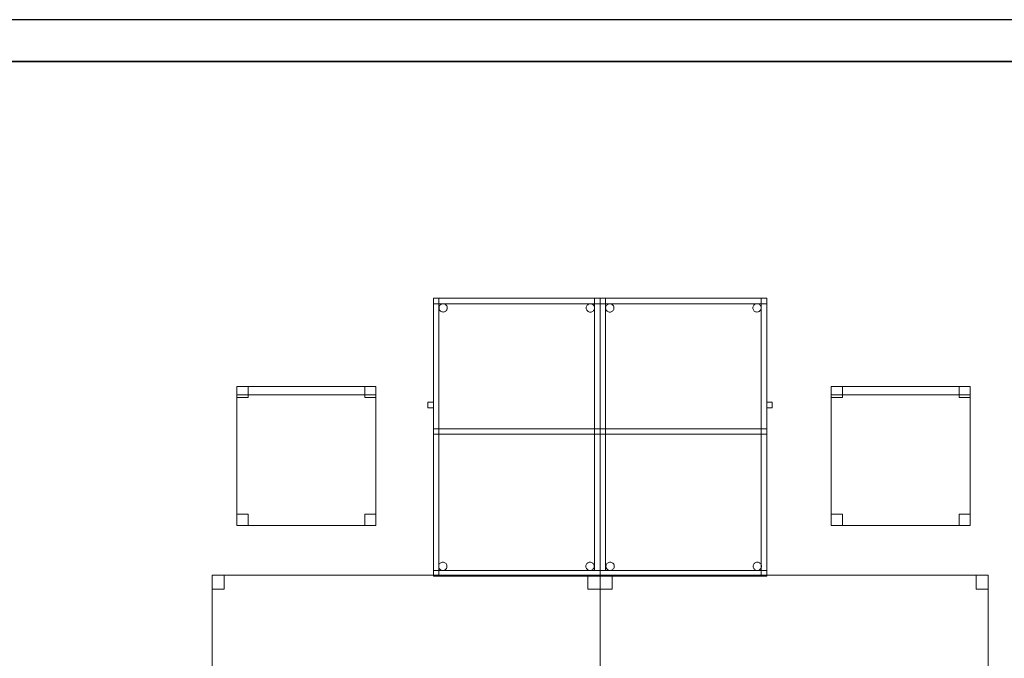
# Model space of a CAD drawing. Header units: metres. Extents: x 391.1 to 427.5, y 12.7 to 28.4.
# Tile 138 of 139: x 421.7 to 425.2, y 25.9 to 28.2. Entities that reach past the tile are written whole.
import ezdxf

# ---------------------------------------------------------------- set-up
doc = ezdxf.new("R2010")
doc.units = ezdxf.units.M
doc.layers.add('01_SUELOS', color=7, linetype='Continuous', lineweight=25, true_color=0x007f00)
for name, color, linetype, lineweight in [('02_MOBILIARIO', 7, 'Continuous', 18), ('A-DETL-____-MBND', 7, 'Continuous', 18), ('A-WALL-____-MCUT', 7, 'Continuous', 25), ('A-WALL-____-OTLN', 7, 'Continuous', 25)]:
    doc.layers.add(name, color=color, linetype=linetype, lineweight=lineweight)

# ---------------------------------------------------------------- blocks, each defined once
blk = doc.blocks.new('Family - Taula 100X60_P1-154625-04_TEL_P1')
at = {"layer": 'A-DETL-____-MBND', "color": 253, "true_color": 0xaaaaaa}
for p, q in [((0, 0.02), (0, 1)), ((0, 1), (0.02, 1)), ((0, 1), (0.02, 1)), ((0, 1), (0, 0.02)), ((0, 0.98), (0, 1)), ((0, 1), (0, 0.98)), ((0, 1), (0.6, 1)), ((0.6, 1), (0, 1)), ((0.6, 1), (0, 1)), ((0, 1), (0.6, 1)), ((0, 1), (0, 0)), ((0, 0), (0, 1)), ((0.6, 1), (0, 1)), ((0, 1), (0.6, 1)), ((0, 1), (0, 0)), ((0, 0), (0, 1)), ((0, 0), (0, 1)), ((0, 1), (0.58, 1)), ((0, 1), (0, 0)), ((0.58, 1), (0, 1)), ((0.02, 1), (0.02, 0.02)), ((0.02, 0.02), (0.02, 1)), ((0.58, 0.51), (0.58, 1)), ((0.58, 1), (0.6, 1)), ((0.58, 1), (0.6, 1)), ((0.58, 1), (0.58, 0.51)), ((0.58, 1), (0.58, 0)), ((0.58, 0), (0.58, 1)), ((0.6, 1), (0.6, 0.98)), ((0.6, 1), (0.6, 0.98)), ((0.6, 0), (0.6, 1)), ((0.6, 1), (0.6, 0)), ((0.6, 0), (0.6, 1)), ((0.6, 1), (0.6, 0)), ((0.6, 1), (0.6, 0.51)), ((0.6, 0.51), (0.6, 1)), ((0.6, 0.98), (0, 0.98)), ((0, 0.98), (0.6, 0.98)), ((0.02, 0.9647), (0.0203, 0.9673)), ((0.0203, 0.9673), (0.02, 0.9647)), ((0.0203, 0.9621), (0.02, 0.9647)), ((0.02, 0.9647), (0.0203, 0.9621)), ((0.0203, 0.9673), (0.0209, 0.9698)), ((0.0209, 0.9698), (0.0203, 0.9673)), ((0.0209, 0.9596), (0.0203, 0.9621)), ((0.0203, 0.9621), (0.0209, 0.9596)), ((0.0209, 0.9698), (0.022, 0.9722)), ((0.022, 0.9722), (0.0209, 0.9698)), ((0.022, 0.9572), (0.0209, 0.9596)), ((0.0209, 0.9596), (0.022, 0.9572)), ((0.022, 0.9722), (0.0235, 0.9743)), ((0.0235, 0.9743), (0.022, 0.9722)), ((0.0235, 0.9551), (0.022, 0.9572)), ((0.022, 0.9572), (0.0235, 0.9551)), ((0.0235, 0.9743), (0.0254, 0.9762)), ((0.0254, 0.9762), (0.0235, 0.9743)), ((0.0254, 0.9762), (0.0275, 0.9776)), ((0.0275, 0.9776), (0.0254, 0.9762)), ((0.0275, 0.9776), (0.0299, 0.9787)), ((0.0299, 0.9787), (0.0275, 0.9776)), ((0.0299, 0.9787), (0.0324, 0.9794)), ((0.0324, 0.9794), (0.0299, 0.9787)), ((0.0324, 0.9794), (0.035, 0.9796)), ((0.035, 0.9796), (0.0324, 0.9794)), ((0.035, 0.9796), (0.0376, 0.9794)), ((0.0376, 0.9794), (0.035, 0.9796)), ((0.0376, 0.9794), (0.0401, 0.9787)), ((0.0401, 0.9787), (0.0376, 0.9794)), ((0.0401, 0.9787), (0.0424, 0.9776)), ((0.0424, 0.9776), (0.0401, 0.9787)), ((0.0424, 0.9776), (0.0446, 0.9762)), ((0.0446, 0.9762), (0.0424, 0.9776)), ((0.0446, 0.9762), (0.0464, 0.9743)), ((0.0464, 0.9743), (0.0446, 0.9762)), ((0.0464, 0.9743), (0.0479, 0.9722)), ((0.0479, 0.9722), (0.0464, 0.9743)), ((0.0479, 0.9572), (0.0464, 0.9551)), ((0.0464, 0.9551), (0.0479, 0.9572)), ((0.0479, 0.9722), (0.049, 0.9698)), ((0.049, 0.9698), (0.0479, 0.9722)), ((0.049, 0.9596), (0.0479, 0.9572)), ((0.0479, 0.9572), (0.049, 0.9596)), ((0.049, 0.9698), (0.0497, 0.9673)), ((0.0497, 0.9673), (0.049, 0.9698)), ((0.0497, 0.9621), (0.049, 0.9596)), ((0.049, 0.9596), (0.0497, 0.9621)), ((0.0497, 0.9673), (0.0499, 0.9647)), ((0.0499, 0.9647), (0.0497, 0.9673)), ((0.0499, 0.9647), (0.0497, 0.9621)), ((0.0497, 0.9621), (0.0499, 0.9647)), ((0.5501, 0.965), (0.5503, 0.9676)), ((0.5503, 0.9676), (0.5501, 0.965)), ((0.5503, 0.9625), (0.5501, 0.965)), ((0.5501, 0.965), (0.5503, 0.9625)), ((0.5503, 0.9676), (0.551, 0.9702)), ((0.551, 0.9702), (0.5503, 0.9676)), ((0.551, 0.9599), (0.5503, 0.9625)), ((0.5503, 0.9625), (0.551, 0.9599)), ((0.551, 0.9702), (0.5521, 0.9725)), ((0.5521, 0.9725), (0.551, 0.9702)), ((0.5521, 0.9576), (0.551, 0.9599)), ((0.551, 0.9599), (0.5521, 0.9576)), ((0.5521, 0.9725), (0.5536, 0.9746)), ((0.5536, 0.9746), (0.5521, 0.9725)), ((0.5536, 0.9554), (0.5521, 0.9576)), ((0.5521, 0.9576), (0.5536, 0.9554)), ((0.5536, 0.9746), (0.5554, 0.9765)), ((0.5554, 0.9765), (0.5536, 0.9746)), ((0.5554, 0.9765), (0.5575, 0.978)), ((0.5575, 0.978), (0.5554, 0.9765)), ((0.5575, 0.978), (0.5599, 0.9791)), ((0.5599, 0.9791), (0.5575, 0.978)), ((0.5599, 0.9791), (0.5624, 0.9798)), ((0.5624, 0.9798), (0.5599, 0.9791)), ((0.5624, 0.9798), (0.565, 0.98)), ((0.565, 0.98), (0.5624, 0.9798)), ((0.565, 0.98), (0.5676, 0.9798)), ((0.5676, 0.9798), (0.565, 0.98)), ((0.5676, 0.9798), (0.5701, 0.9791)), ((0.5701, 0.9791), (0.5676, 0.9798)), ((0.5701, 0.9791), (0.5725, 0.978)), ((0.5725, 0.978), (0.5701, 0.9791)), ((0.5725, 0.978), (0.5746, 0.9765)), ((0.5746, 0.9765), (0.5725, 0.978)), ((0.5746, 0.9765), (0.5764, 0.9746)), ((0.5764, 0.9746), (0.5746, 0.9765)), ((0.5764, 0.9746), (0.5779, 0.9725)), ((0.5779, 0.9725), (0.5764, 0.9746)), ((0.5779, 0.9576), (0.5764, 0.9554)), ((0.5764, 0.9554), (0.5779, 0.9576)), ((0.5779, 0.9725), (0.579, 0.9702)), ((0.579, 0.9702), (0.5779, 0.9725)), ((0.579, 0.9599), (0.5779, 0.9576)), ((0.5779, 0.9576), (0.579, 0.9599)), ((0.579, 0.9702), (0.5797, 0.9676)), ((0.5797, 0.9676), (0.579, 0.9702)), ((0.5797, 0.9625), (0.579, 0.9599)), ((0.579, 0.9599), (0.5797, 0.9625)), ((0.5797, 0.9676), (0.5799, 0.965)), ((0.5799, 0.965), (0.5797, 0.9676)), ((0.5799, 0.965), (0.5797, 0.9625)), ((0.5797, 0.9625), (0.5799, 0.965)), ((0.0254, 0.9533), (0.0235, 0.9551)), ((0.0235, 0.9551), (0.0254, 0.9533)), ((0.0275, 0.9518), (0.0254, 0.9533)), ((0.0254, 0.9533), (0.0275, 0.9518)), ((0.0299, 0.9507), (0.0275, 0.9518)), ((0.0275, 0.9518), (0.0299, 0.9507)), ((0.0324, 0.95), (0.0299, 0.9507)), ((0.0299, 0.9507), (0.0324, 0.95)), ((0.035, 0.9498), (0.0324, 0.95)), ((0.0324, 0.95), (0.035, 0.9498)), ((0.0376, 0.95), (0.035, 0.9498)), ((0.035, 0.9498), (0.0376, 0.95)), ((0.0401, 0.9507), (0.0376, 0.95)), ((0.0376, 0.95), (0.0401, 0.9507)), ((0.0424, 0.9518), (0.0401, 0.9507)), ((0.0401, 0.9507), (0.0424, 0.9518)), ((0.0446, 0.9533), (0.0424, 0.9518)), ((0.0424, 0.9518), (0.0446, 0.9533)), ((0.0464, 0.9551), (0.0446, 0.9533)), ((0.0446, 0.9533), (0.0464, 0.9551)), ((0.5554, 0.9536), (0.5536, 0.9554)), ((0.5536, 0.9554), (0.5554, 0.9536)), ((0.5575, 0.9521), (0.5554, 0.9536)), ((0.5554, 0.9536), (0.5575, 0.9521)), ((0.5599, 0.951), (0.5575, 0.9521)), ((0.5575, 0.9521), (0.5599, 0.951)), ((0.5624, 0.9503), (0.5599, 0.951)), ((0.5599, 0.951), (0.5624, 0.9503)), ((0.565, 0.9501), (0.5624, 0.9503)), ((0.5624, 0.9503), (0.565, 0.9501)), ((0.5676, 0.9503), (0.565, 0.9501)), ((0.565, 0.9501), (0.5676, 0.9503)), ((0.5701, 0.951), (0.5676, 0.9503)), ((0.5676, 0.9503), (0.5701, 0.951)), ((0.5725, 0.9521), (0.5701, 0.951)), ((0.5701, 0.951), (0.5725, 0.9521)), ((0.5746, 0.9536), (0.5725, 0.9521)), ((0.5725, 0.9521), (0.5746, 0.9536)), ((0.5764, 0.9554), (0.5746, 0.9536)), ((0.5746, 0.9536), (0.5764, 0.9554)), ((0.6, 0.6056), (0.6, 0.6256)), ((0.6, 0.6256), (0.62, 0.6256)), ((0.6, 0.6256), (0.6, 0.6056)), ((0.62, 0.6256), (0.6, 0.6256)), ((0.62, 0.6056), (0.6, 0.6056)), ((0.6, 0.6056), (0.62, 0.6056)), ((0.62, 0.6256), (0.62, 0.6056)), ((0.62, 0.6056), (0.62, 0.6256)), ((0, 0.51), (0, 0.53)), ((0, 0.53), (0, 0.51)), ((0, 0.53), (0.6, 0.53)), ((0.6, 0.53), (0, 0.53)), ((0, 0.51), (0, 0.53)), ((0, 0.53), (0, 0.51)), ((0, 0.53), (0.58, 0.53)), ((0.58, 0.53), (0, 0.53)), ((0.6, 0.51), (0, 0.51)), ((0, 0.51), (0.6, 0.51)), ((0.58, 0.51), (0, 0.51)), ((0, 0.51), (0.58, 0.51)), ((0.58, 0.53), (0.58, 0.51)), ((0.58, 0.53), (0.58, 0.51)), ((0.6, 0.51), (0.58, 0.51)), ((0.58, 0.51), (0.6, 0.51)), ((0.6, 0.53), (0.6, 0.51)), ((0.6, 0.53), (0.6, 0.51)), ((0.0212, 0.035), (0.0215, 0.0376)), ((0.0215, 0.0376), (0.0212, 0.035)), ((0.0215, 0.0376), (0.0221, 0.0401)), ((0.0221, 0.0401), (0.0215, 0.0376)), ((0.0221, 0.0401), (0.0232, 0.0425)), ((0.0232, 0.0425), (0.0221, 0.0401)), ((0.0232, 0.0425), (0.0247, 0.0446)), ((0.0247, 0.0446), (0.0232, 0.0425)), ((0.0247, 0.0446), (0.0266, 0.0464)), ((0.0266, 0.0464), (0.0247, 0.0446)), ((0.0266, 0.0464), (0.0287, 0.0479)), ((0.0287, 0.0479), (0.0266, 0.0464)), ((0.0287, 0.0479), (0.0311, 0.049)), ((0.0311, 0.049), (0.0287, 0.0479)), ((0.0311, 0.049), (0.0336, 0.0497)), ((0.0336, 0.0497), (0.0311, 0.049)), ((0.0336, 0.0497), (0.0362, 0.0499)), ((0.0362, 0.0499), (0.0336, 0.0497)), ((0.0362, 0.0499), (0.0388, 0.0497)), ((0.0388, 0.0497), (0.0362, 0.0499)), ((0.0388, 0.0497), (0.0413, 0.049)), ((0.0413, 0.049), (0.0388, 0.0497)), ((0.0413, 0.049), (0.0436, 0.0479)), ((0.0436, 0.0479), (0.0413, 0.049)), ((0.0436, 0.0479), (0.0458, 0.0464)), ((0.0458, 0.0464), (0.0436, 0.0479)), ((0.0458, 0.0464), (0.0476, 0.0446)), ((0.0476, 0.0446), (0.0458, 0.0464)), ((0.0476, 0.0446), (0.0491, 0.0425)), ((0.0491, 0.0425), (0.0476, 0.0446)), ((0.0491, 0.0425), (0.0502, 0.0401)), ((0.0502, 0.0401), (0.0491, 0.0425)), ((0.0502, 0.0401), (0.0509, 0.0376)), ((0.0509, 0.0376), (0.0502, 0.0401)), ((0.0509, 0.0376), (0.0511, 0.035)), ((0.0511, 0.035), (0.0509, 0.0376)), ((0.5512, 0.035), (0.5515, 0.0376)), ((0.5515, 0.0376), (0.5512, 0.035)), ((0.5515, 0.0376), (0.5521, 0.0401)), ((0.5521, 0.0401), (0.5515, 0.0376)), ((0.5521, 0.0401), (0.5532, 0.0425)), ((0.5532, 0.0425), (0.5521, 0.0401)), ((0.5532, 0.0425), (0.5547, 0.0446)), ((0.5547, 0.0446), (0.5532, 0.0425)), ((0.5547, 0.0446), (0.5566, 0.0464)), ((0.5566, 0.0464), (0.5547, 0.0446)), ((0.5566, 0.0464), (0.5587, 0.0479)), ((0.5587, 0.0479), (0.5566, 0.0464)), ((0.5587, 0.0479), (0.5611, 0.049)), ((0.5611, 0.049), (0.5587, 0.0479)), ((0.5611, 0.049), (0.5636, 0.0497)), ((0.5636, 0.0497), (0.5611, 0.049)), ((0.5636, 0.0497), (0.5662, 0.0499)), ((0.5662, 0.0499), (0.5636, 0.0497)), ((0.5662, 0.0499), (0.5688, 0.0497)), ((0.5688, 0.0497), (0.5662, 0.0499)), ((0.5688, 0.0497), (0.5713, 0.049)), ((0.5713, 0.049), (0.5688, 0.0497)), ((0.5713, 0.049), (0.5736, 0.0479)), ((0.5736, 0.0479), (0.5713, 0.049)), ((0.5736, 0.0479), (0.5758, 0.0464)), ((0.5758, 0.0464), (0.5736, 0.0479)), ((0.5758, 0.0464), (0.5776, 0.0446)), ((0.5776, 0.0446), (0.5758, 0.0464)), ((0.5776, 0.0446), (0.5791, 0.0425)), ((0.5791, 0.0425), (0.5776, 0.0446)), ((0.5791, 0.0425), (0.5802, 0.0401)), ((0.5802, 0.0401), (0.5791, 0.0425)), ((0.5802, 0.0401), (0.5809, 0.0376)), ((0.5809, 0.0376), (0.5802, 0.0401)), ((0.5809, 0.0376), (0.5811, 0.035)), ((0.5811, 0.035), (0.5809, 0.0376)), ((0.02, 0.02), (0, 0.02)), ((0, 0.02), (0.02, 0.02)), ((0, 0), (0, 0.02)), ((0, 0.02), (0, 0)), ((0, 0.02), (0.6, 0.02)), ((0.6, 0.02), (0, 0.02)), ((0, 0), (0.6, 0)), ((0.6, 0), (0, 0)), ((0, 0), (0.6, 0)), ((0.6, 0), (0, 0)), ((0.6, 0), (0, 0)), ((0, 0), (0.6, 0)), ((0.58, 0), (0, 0)), ((0, 0), (0.58, 0)), ((0.0215, 0.0324), (0.0212, 0.035)), ((0.0212, 0.035), (0.0215, 0.0324)), ((0.0221, 0.0299), (0.0215, 0.0324)), ((0.0215, 0.0324), (0.0221, 0.0299)), ((0.0232, 0.0275), (0.0221, 0.0299)), ((0.0221, 0.0299), (0.0232, 0.0275)), ((0.0247, 0.0254), (0.0232, 0.0275)), ((0.0232, 0.0275), (0.0247, 0.0254)), ((0.0266, 0.0236), (0.0247, 0.0254)), ((0.0247, 0.0254), (0.0266, 0.0236)), ((0.0287, 0.0221), (0.0266, 0.0236)), ((0.0266, 0.0236), (0.0287, 0.0221)), ((0.0311, 0.021), (0.0287, 0.0221)), ((0.0287, 0.0221), (0.0311, 0.021)), ((0.0336, 0.0203), (0.0311, 0.021)), ((0.0311, 0.021), (0.0336, 0.0203)), ((0.0362, 0.0201), (0.0336, 0.0203)), ((0.0336, 0.0203), (0.0362, 0.0201)), ((0.0388, 0.0203), (0.0362, 0.0201)), ((0.0362, 0.0201), (0.0388, 0.0203)), ((0.0413, 0.021), (0.0388, 0.0203)), ((0.0388, 0.0203), (0.0413, 0.021)), ((0.0436, 0.0221), (0.0413, 0.021)), ((0.0413, 0.021), (0.0436, 0.0221)), ((0.0458, 0.0236), (0.0436, 0.0221)), ((0.0436, 0.0221), (0.0458, 0.0236)), ((0.0476, 0.0254), (0.0458, 0.0236)), ((0.0458, 0.0236), (0.0476, 0.0254)), ((0.0491, 0.0275), (0.0476, 0.0254)), ((0.0476, 0.0254), (0.0491, 0.0275)), ((0.0502, 0.0299), (0.0491, 0.0275)), ((0.0491, 0.0275), (0.0502, 0.0299)), ((0.0509, 0.0324), (0.0502, 0.0299)), ((0.0502, 0.0299), (0.0509, 0.0324)), ((0.0511, 0.035), (0.0509, 0.0324)), ((0.0509, 0.0324), (0.0511, 0.035)), ((0.5515, 0.0324), (0.5512, 0.035)), ((0.5512, 0.035), (0.5515, 0.0324)), ((0.5521, 0.0299), (0.5515, 0.0324)), ((0.5515, 0.0324), (0.5521, 0.0299)), ((0.5532, 0.0275), (0.5521, 0.0299)), ((0.5521, 0.0299), (0.5532, 0.0275)), ((0.5547, 0.0254), (0.5532, 0.0275)), ((0.5532, 0.0275), (0.5547, 0.0254)), ((0.5566, 0.0236), (0.5547, 0.0254)), ((0.5547, 0.0254), (0.5566, 0.0236)), ((0.5587, 0.0221), (0.5566, 0.0236)), ((0.5566, 0.0236), (0.5587, 0.0221)), ((0.5611, 0.021), (0.5587, 0.0221)), ((0.5587, 0.0221), (0.5611, 0.021)), ((0.5636, 0.0203), (0.5611, 0.021)), ((0.5611, 0.021), (0.5636, 0.0203)), ((0.5662, 0.0201), (0.5636, 0.0203)), ((0.5636, 0.0203), (0.5662, 0.0201)), ((0.5688, 0.0203), (0.5662, 0.0201)), ((0.5662, 0.0201), (0.5688, 0.0203)), ((0.5713, 0.021), (0.5688, 0.0203)), ((0.5688, 0.0203), (0.5713, 0.021)), ((0.5736, 0.0221), (0.5713, 0.021)), ((0.5713, 0.021), (0.5736, 0.0221)), ((0.5758, 0.0236), (0.5736, 0.0221)), ((0.5736, 0.0221), (0.5758, 0.0236)), ((0.5776, 0.0254), (0.5758, 0.0236)), ((0.5758, 0.0236), (0.5776, 0.0254)), ((0.5791, 0.0275), (0.5776, 0.0254)), ((0.5776, 0.0254), (0.5791, 0.0275)), ((0.5802, 0.0299), (0.5791, 0.0275)), ((0.5791, 0.0275), (0.5802, 0.0299)), ((0.5809, 0.0324), (0.5802, 0.0299)), ((0.5802, 0.0299), (0.5809, 0.0324)), ((0.5811, 0.035), (0.5809, 0.0324)), ((0.5809, 0.0324), (0.5811, 0.035)), ((0.6, 0.02), (0.6, 0)), ((0.6, 0.02), (0.6, 0))]:
    blk.add_line(p, q, dxfattribs=at)
blk = doc.blocks.new('Family - Envans P1-154895-04_TEL_P1')
at = {"layer": 'A-WALL-____-MCUT', "color": 253, "true_color": 0xaaaaaa}
for p, q in [((25.5857, 0.15), (0.0311, 0.15)), ((0, 0), (25.556, 0))]:
    blk.add_line(p, q, dxfattribs=at)
at = {"layer": 'A-WALL-____-OTLN', "color": 253, "true_color": 0xaaaaaa}
for p, q in [((25.5857, 0.15), (0.0311, 0.15)), ((0, 0), (25.556, 0))]:
    blk.add_line(p, q, dxfattribs=at)
at = {"layer": 'A-WALL-____-OTLN', "color": 253, "lineweight": 18, "true_color": 0xaaaaaa}
blk.add_line((0, 0), (25.556, 0), dxfattribs=at)
blk = doc.blocks.new('Family - Cadira d_Oficina_P1-154966-04_TEL_P1')
at = {"layer": 'A-DETL-____-MBND', "color": 253, "true_color": 0xaaaaaa}
for p, q in [((0, 0.47), (0, 0.5)), ((0, 0.5), (0.5, 0.5)), ((0.5, 0.5), (0, 0.5)), ((0, 0.5), (0, 0.47)), ((0, 0.46), (0, 0.5)), ((0, 0.5), (0.04, 0.5)), ((0.04, 0.5), (0, 0.5)), ((0, 0.5), (0, 0.46)), ((0, 0), (0, 0.5)), ((0, 0.5), (0.5, 0.5)), ((0.5, 0.5), (0, 0.5)), ((0, 0.5), (0, 0)), ((0.04, 0.5), (0.04, 0.46)), ((0.04, 0.46), (0.04, 0.5)), ((0.46, 0.46), (0.46, 0.5)), ((0.46, 0.5), (0.5, 0.5)), ((0.5, 0.5), (0.46, 0.5)), ((0.46, 0.5), (0.46, 0.46)), ((0.5, 0.5), (0.5, 0.47)), ((0.5, 0.47), (0.5, 0.5)), ((0.5, 0.5), (0.5, 0.46)), ((0.5, 0.46), (0.5, 0.5)), ((0.5, 0.5), (0.5, 0)), ((0.5, 0), (0.5, 0.5)), ((0.5, 0.47), (0, 0.47)), ((0, 0.47), (0.5, 0.47)), ((0.04, 0.46), (0, 0.46)), ((0, 0.46), (0.04, 0.46)), ((0.5, 0.46), (0.46, 0.46)), ((0.46, 0.46), (0.5, 0.46)), ((0, 0), (0, 0.04)), ((0, 0.04), (0.04, 0.04)), ((0.04, 0.04), (0, 0.04)), ((0, 0.04), (0, 0)), ((0.04, 0.04), (0.04, 0)), ((0.04, 0), (0.04, 0.04)), ((0.46, 0), (0.46, 0.04)), ((0.46, 0.04), (0.5, 0.04)), ((0.5, 0.04), (0.46, 0.04)), ((0.46, 0.04), (0.46, 0)), ((0.5, 0.04), (0.5, 0)), ((0.5, 0), (0.5, 0.04)), ((0.04, 0), (0, 0)), ((0, 0), (0.04, 0)), ((0.5, 0), (0, 0)), ((0, 0), (0.5, 0)), ((0.5, 0), (0.46, 0)), ((0.46, 0), (0.5, 0))]:
    blk.add_line(p, q, dxfattribs=at)
blk = doc.blocks.new('Family - Taula 140X80_P1-155039-04_TEL_P1')
at = {"layer": 'A-DETL-____-MBND', "color": 253, "true_color": 0xaaaaaa}
for p, q in [((0, 0.7501), (0, 0.8001)), ((0, 0.8001), (0.0437, 0.8001)), ((0, 0.8001), (0, 0.7501)), ((0.0437, 0.8001), (0, 0.8001)), ((0, 0), (0, 0.8001)), ((0, 0.8001), (1.3973, 0.8001)), ((0, 0.8001), (0, 0)), ((1.3973, 0.8001), (0, 0.8001)), ((0.0437, 0.8001), (0.0437, 0.7501)), ((0.0437, 0.7501), (0.0437, 0.8001)), ((1.3536, 0.7501), (1.3536, 0.8001)), ((1.3536, 0.8001), (1.3973, 0.8001)), ((1.3536, 0.8001), (1.3536, 0.7501)), ((1.3973, 0.8001), (1.3536, 0.8001)), ((1.3973, 0.8001), (1.3973, 0)), ((1.3973, 0), (1.3973, 0.8001)), ((1.3973, 0.8001), (1.3973, 0.7501)), ((1.3973, 0.7501), (1.3973, 0.8001)), ((0.0437, 0.7501), (0, 0.7501)), ((0, 0.7501), (0.0437, 0.7501)), ((1.3973, 0.7501), (1.3536, 0.7501)), ((1.3536, 0.7501), (1.3973, 0.7501)), ((0, 0), (0, 0.05)), ((0, 0.05), (0.0437, 0.05)), ((0, 0.05), (0, 0)), ((0.0437, 0.05), (0, 0.05)), ((0.0437, 0.05), (0.0437, 0)), ((0.0437, 0), (0.0437, 0.05)), ((1.3536, 0), (1.3536, 0.05)), ((1.3536, 0.05), (1.3973, 0.05)), ((1.3536, 0.05), (1.3536, 0)), ((1.3973, 0.05), (1.3536, 0.05)), ((1.3973, 0.05), (1.3973, 0)), ((1.3973, 0), (1.3973, 0.05)), ((1.3973, 0), (0, 0)), ((0, 0), (1.3973, 0)), ((0.0437, 0), (0, 0)), ((0, 0), (0.0437, 0)), ((1.3536, 0), (1.3973, 0)), ((1.3973, 0), (1.3536, 0))]:
    blk.add_line(p, q, dxfattribs=at)
blk = doc.blocks.new('Family - LONDR55-XX_ZZ-ARQ-CAA-M3D-Londres55-155045-04_TEL_P1')
at = {"layer": '01_SUELOS', "color": 9, "true_color": 0xaad4aa}
for p, q in [((28.5181, 14.9576), (23.2098, 14.9576)), ((23.2098, 14.9576), (28.5181, 14.9576))]:
    blk.add_line(p, q, dxfattribs=at)
blk = doc.blocks.new('Family - Taula 100X60_P1-155078-04_TEL_P1')
at = {"layer": 'A-DETL-____-MBND', "color": 253, "true_color": 0xaaaaaa}
for p, q in [((0.02, 1), (0.02, 0)), ((0.02, 0), (0.02, 1)), ((0.62, 1), (0.02, 1)), ((0.02, 1), (0.62, 1)), ((0.02, 1), (0.02, 0)), ((0.02, 0), (0.02, 1)), ((0.62, 1), (0.02, 1)), ((0.02, 1), (0.62, 1)), ((0.02, 0.51), (0.02, 1)), ((0.02, 1), (0.04, 1)), ((0.02, 1), (0.04, 1)), ((0.02, 1), (0.02, 0.51)), ((0.02, 1), (0.62, 1)), ((0.02, 0.98), (0.02, 1)), ((0.02, 0.98), (0.02, 1)), ((0.62, 1), (0.02, 1)), ((0.04, 1), (0.04, 0.51)), ((0.04, 0.51), (0.04, 1)), ((0.04, 0), (0.04, 1)), ((0.04, 1), (0.62, 1)), ((0.62, 1), (0.04, 1)), ((0.04, 1), (0.04, 0)), ((0.6, 0.02), (0.6, 1)), ((0.6, 1), (0.62, 1)), ((0.6, 1), (0.62, 1)), ((0.6, 1), (0.6, 0.02)), ((0.62, 0), (0.62, 1)), ((0.62, 1), (0.62, 0)), ((0.62, 0), (0.62, 1)), ((0.62, 1), (0.62, 0)), ((0.62, 1), (0.62, 0.02)), ((0.62, 0.02), (0.62, 1)), ((0.62, 1), (0.62, 0.98)), ((0.62, 0.98), (0.62, 1)), ((0.62, 1), (0.62, 0)), ((0.62, 0), (0.62, 1)), ((0.62, 0.98), (0.02, 0.98)), ((0.02, 0.98), (0.62, 0.98)), ((0.0401, 0.965), (0.0403, 0.9676)), ((0.0403, 0.9676), (0.0401, 0.965)), ((0.0403, 0.9625), (0.0401, 0.965)), ((0.0401, 0.965), (0.0403, 0.9625)), ((0.0403, 0.9676), (0.041, 0.9702)), ((0.041, 0.9702), (0.0403, 0.9676)), ((0.041, 0.9599), (0.0403, 0.9625)), ((0.0403, 0.9625), (0.041, 0.9599)), ((0.041, 0.9702), (0.0421, 0.9725)), ((0.0421, 0.9725), (0.041, 0.9702)), ((0.0421, 0.9576), (0.041, 0.9599)), ((0.041, 0.9599), (0.0421, 0.9576)), ((0.0421, 0.9725), (0.0436, 0.9746)), ((0.0436, 0.9746), (0.0421, 0.9725)), ((0.0436, 0.9554), (0.0421, 0.9576)), ((0.0421, 0.9576), (0.0436, 0.9554)), ((0.0436, 0.9746), (0.0454, 0.9765)), ((0.0454, 0.9765), (0.0436, 0.9746)), ((0.0454, 0.9765), (0.0475, 0.978)), ((0.0475, 0.978), (0.0454, 0.9765)), ((0.0475, 0.978), (0.0499, 0.9791)), ((0.0499, 0.9791), (0.0475, 0.978)), ((0.0499, 0.9791), (0.0524, 0.9798)), ((0.0524, 0.9798), (0.0499, 0.9791)), ((0.0524, 0.9798), (0.055, 0.98)), ((0.055, 0.98), (0.0524, 0.9798)), ((0.055, 0.98), (0.0576, 0.9798)), ((0.0576, 0.9798), (0.055, 0.98)), ((0.0576, 0.9798), (0.0601, 0.9791)), ((0.0601, 0.9791), (0.0576, 0.9798)), ((0.0601, 0.9791), (0.0625, 0.978)), ((0.0625, 0.978), (0.0601, 0.9791)), ((0.0625, 0.978), (0.0646, 0.9765)), ((0.0646, 0.9765), (0.0625, 0.978)), ((0.0646, 0.9765), (0.0664, 0.9746)), ((0.0664, 0.9746), (0.0646, 0.9765)), ((0.0664, 0.9746), (0.0679, 0.9725)), ((0.0679, 0.9725), (0.0664, 0.9746)), ((0.0679, 0.9576), (0.0664, 0.9554)), ((0.0664, 0.9554), (0.0679, 0.9576)), ((0.0679, 0.9725), (0.069, 0.9702)), ((0.069, 0.9702), (0.0679, 0.9725)), ((0.069, 0.9599), (0.0679, 0.9576)), ((0.0679, 0.9576), (0.069, 0.9599)), ((0.069, 0.9702), (0.0697, 0.9676)), ((0.0697, 0.9676), (0.069, 0.9702)), ((0.0697, 0.9625), (0.069, 0.9599)), ((0.069, 0.9599), (0.0697, 0.9625)), ((0.0697, 0.9676), (0.0699, 0.965)), ((0.0699, 0.965), (0.0697, 0.9676)), ((0.0699, 0.965), (0.0697, 0.9625)), ((0.0697, 0.9625), (0.0699, 0.965)), ((0.5701, 0.9647), (0.5703, 0.9673)), ((0.5703, 0.9673), (0.5701, 0.9647)), ((0.5703, 0.9621), (0.5701, 0.9647)), ((0.5701, 0.9647), (0.5703, 0.9621)), ((0.5703, 0.9673), (0.571, 0.9698)), ((0.571, 0.9698), (0.5703, 0.9673)), ((0.571, 0.9596), (0.5703, 0.9621)), ((0.5703, 0.9621), (0.571, 0.9596)), ((0.571, 0.9698), (0.5721, 0.9722)), ((0.5721, 0.9722), (0.571, 0.9698)), ((0.5721, 0.9572), (0.571, 0.9596)), ((0.571, 0.9596), (0.5721, 0.9572)), ((0.5721, 0.9722), (0.5736, 0.9743)), ((0.5736, 0.9743), (0.5721, 0.9722)), ((0.5736, 0.9551), (0.5721, 0.9572)), ((0.5721, 0.9572), (0.5736, 0.9551)), ((0.5736, 0.9743), (0.5754, 0.9762)), ((0.5754, 0.9762), (0.5736, 0.9743)), ((0.5754, 0.9762), (0.5776, 0.9776)), ((0.5776, 0.9776), (0.5754, 0.9762)), ((0.5776, 0.9776), (0.5799, 0.9787)), ((0.5799, 0.9787), (0.5776, 0.9776)), ((0.5799, 0.9787), (0.5824, 0.9794)), ((0.5824, 0.9794), (0.5799, 0.9787)), ((0.5824, 0.9794), (0.585, 0.9796)), ((0.585, 0.9796), (0.5824, 0.9794)), ((0.585, 0.9796), (0.5876, 0.9794)), ((0.5876, 0.9794), (0.585, 0.9796)), ((0.5876, 0.9794), (0.5901, 0.9787)), ((0.5901, 0.9787), (0.5876, 0.9794)), ((0.5901, 0.9787), (0.5925, 0.9776)), ((0.5925, 0.9776), (0.5901, 0.9787)), ((0.5925, 0.9776), (0.5946, 0.9762)), ((0.5946, 0.9762), (0.5925, 0.9776)), ((0.5946, 0.9762), (0.5965, 0.9743)), ((0.5965, 0.9743), (0.5946, 0.9762)), ((0.5965, 0.9743), (0.598, 0.9722)), ((0.598, 0.9722), (0.5965, 0.9743)), ((0.598, 0.9572), (0.5965, 0.9551)), ((0.5965, 0.9551), (0.598, 0.9572)), ((0.598, 0.9722), (0.5991, 0.9698)), ((0.5991, 0.9698), (0.598, 0.9722)), ((0.5991, 0.9596), (0.598, 0.9572)), ((0.598, 0.9572), (0.5991, 0.9596)), ((0.5991, 0.9698), (0.5997, 0.9673)), ((0.5997, 0.9673), (0.5991, 0.9698)), ((0.5997, 0.9621), (0.5991, 0.9596)), ((0.5991, 0.9596), (0.5997, 0.9621)), ((0.5997, 0.9673), (0.6, 0.9647)), ((0.6, 0.9647), (0.5997, 0.9673)), ((0.6, 0.9647), (0.5997, 0.9621)), ((0.5997, 0.9621), (0.6, 0.9647)), ((0.0454, 0.9536), (0.0436, 0.9554)), ((0.0436, 0.9554), (0.0454, 0.9536)), ((0.0475, 0.9521), (0.0454, 0.9536)), ((0.0454, 0.9536), (0.0475, 0.9521)), ((0.0499, 0.951), (0.0475, 0.9521)), ((0.0475, 0.9521), (0.0499, 0.951)), ((0.0524, 0.9503), (0.0499, 0.951)), ((0.0499, 0.951), (0.0524, 0.9503)), ((0.055, 0.9501), (0.0524, 0.9503)), ((0.0524, 0.9503), (0.055, 0.9501)), ((0.0576, 0.9503), (0.055, 0.9501)), ((0.055, 0.9501), (0.0576, 0.9503)), ((0.0601, 0.951), (0.0576, 0.9503)), ((0.0576, 0.9503), (0.0601, 0.951)), ((0.0625, 0.9521), (0.0601, 0.951)), ((0.0601, 0.951), (0.0625, 0.9521)), ((0.0646, 0.9536), (0.0625, 0.9521)), ((0.0625, 0.9521), (0.0646, 0.9536)), ((0.0664, 0.9554), (0.0646, 0.9536)), ((0.0646, 0.9536), (0.0664, 0.9554)), ((0.5754, 0.9533), (0.5736, 0.9551)), ((0.5736, 0.9551), (0.5754, 0.9533)), ((0.5776, 0.9518), (0.5754, 0.9533)), ((0.5754, 0.9533), (0.5776, 0.9518)), ((0.5799, 0.9507), (0.5776, 0.9518)), ((0.5776, 0.9518), (0.5799, 0.9507)), ((0.5824, 0.95), (0.5799, 0.9507)), ((0.5799, 0.9507), (0.5824, 0.95)), ((0.585, 0.9498), (0.5824, 0.95)), ((0.5824, 0.95), (0.585, 0.9498)), ((0.5876, 0.95), (0.585, 0.9498)), ((0.585, 0.9498), (0.5876, 0.95)), ((0.5901, 0.9507), (0.5876, 0.95)), ((0.5876, 0.95), (0.5901, 0.9507)), ((0.5925, 0.9518), (0.5901, 0.9507)), ((0.5901, 0.9507), (0.5925, 0.9518)), ((0.5946, 0.9533), (0.5925, 0.9518)), ((0.5925, 0.9518), (0.5946, 0.9533)), ((0.5965, 0.9551), (0.5946, 0.9533)), ((0.5946, 0.9533), (0.5965, 0.9551)), ((0, 0.6256), (0.02, 0.6256)), ((0, 0.6056), (0, 0.6256)), ((0.02, 0.6256), (0, 0.6256)), ((0, 0.6256), (0, 0.6056)), ((0.02, 0.6056), (0, 0.6056)), ((0, 0.6056), (0.02, 0.6056)), ((0.02, 0.6256), (0.02, 0.6056)), ((0.02, 0.6056), (0.02, 0.6256)), ((0.02, 0.53), (0.62, 0.53)), ((0.02, 0.51), (0.02, 0.53)), ((0.02, 0.51), (0.02, 0.53)), ((0.62, 0.53), (0.02, 0.53)), ((0.62, 0.51), (0.02, 0.51)), ((0.02, 0.51), (0.62, 0.51)), ((0.04, 0.51), (0.02, 0.51)), ((0.02, 0.51), (0.04, 0.51)), ((0.04, 0.53), (0.62, 0.53)), ((0.04, 0.51), (0.04, 0.53)), ((0.04, 0.51), (0.04, 0.53)), ((0.62, 0.53), (0.04, 0.53)), ((0.62, 0.51), (0.04, 0.51)), ((0.04, 0.51), (0.62, 0.51)), ((0.62, 0.53), (0.62, 0.51)), ((0.62, 0.51), (0.62, 0.53)), ((0.62, 0.53), (0.62, 0.51)), ((0.62, 0.51), (0.62, 0.53)), ((0.0389, 0.035), (0.0391, 0.0376)), ((0.0391, 0.0376), (0.0389, 0.035)), ((0.0391, 0.0376), (0.0398, 0.0401)), ((0.0398, 0.0401), (0.0391, 0.0376)), ((0.0398, 0.0401), (0.0409, 0.0425)), ((0.0409, 0.0425), (0.0398, 0.0401)), ((0.0409, 0.0425), (0.0424, 0.0446)), ((0.0424, 0.0446), (0.0409, 0.0425)), ((0.0424, 0.0446), (0.0442, 0.0464)), ((0.0442, 0.0464), (0.0424, 0.0446)), ((0.0442, 0.0464), (0.0464, 0.0479)), ((0.0464, 0.0479), (0.0442, 0.0464)), ((0.0464, 0.0479), (0.0487, 0.049)), ((0.0487, 0.049), (0.0464, 0.0479)), ((0.0487, 0.049), (0.0512, 0.0497)), ((0.0512, 0.0497), (0.0487, 0.049)), ((0.0512, 0.0497), (0.0538, 0.0499)), ((0.0538, 0.0499), (0.0512, 0.0497)), ((0.0538, 0.0499), (0.0564, 0.0497)), ((0.0564, 0.0497), (0.0538, 0.0499)), ((0.0564, 0.0497), (0.0589, 0.049)), ((0.0589, 0.049), (0.0564, 0.0497)), ((0.0589, 0.049), (0.0613, 0.0479)), ((0.0613, 0.0479), (0.0589, 0.049)), ((0.0613, 0.0479), (0.0634, 0.0464)), ((0.0634, 0.0464), (0.0613, 0.0479)), ((0.0634, 0.0464), (0.0653, 0.0446)), ((0.0653, 0.0446), (0.0634, 0.0464)), ((0.0653, 0.0446), (0.0668, 0.0425)), ((0.0668, 0.0425), (0.0653, 0.0446)), ((0.0668, 0.0425), (0.0679, 0.0401)), ((0.0679, 0.0401), (0.0668, 0.0425)), ((0.0679, 0.0401), (0.0685, 0.0376)), ((0.0685, 0.0376), (0.0679, 0.0401)), ((0.0685, 0.0376), (0.0688, 0.035)), ((0.0688, 0.035), (0.0685, 0.0376)), ((0.5689, 0.035), (0.5691, 0.0376)), ((0.5691, 0.0376), (0.5689, 0.035)), ((0.5691, 0.0376), (0.5698, 0.0401)), ((0.5698, 0.0401), (0.5691, 0.0376)), ((0.5698, 0.0401), (0.5709, 0.0425)), ((0.5709, 0.0425), (0.5698, 0.0401)), ((0.5709, 0.0425), (0.5724, 0.0446)), ((0.5724, 0.0446), (0.5709, 0.0425)), ((0.5724, 0.0446), (0.5742, 0.0464)), ((0.5742, 0.0464), (0.5724, 0.0446)), ((0.5742, 0.0464), (0.5764, 0.0479)), ((0.5764, 0.0479), (0.5742, 0.0464)), ((0.5764, 0.0479), (0.5787, 0.049)), ((0.5787, 0.049), (0.5764, 0.0479)), ((0.5787, 0.049), (0.5812, 0.0497)), ((0.5812, 0.0497), (0.5787, 0.049)), ((0.5812, 0.0497), (0.5838, 0.0499)), ((0.5838, 0.0499), (0.5812, 0.0497)), ((0.5838, 0.0499), (0.5864, 0.0497)), ((0.5864, 0.0497), (0.5838, 0.0499)), ((0.5864, 0.0497), (0.5889, 0.049)), ((0.5889, 0.049), (0.5864, 0.0497)), ((0.5889, 0.049), (0.5913, 0.0479)), ((0.5913, 0.0479), (0.5889, 0.049)), ((0.5913, 0.0479), (0.5934, 0.0464)), ((0.5934, 0.0464), (0.5913, 0.0479)), ((0.5934, 0.0464), (0.5953, 0.0446)), ((0.5953, 0.0446), (0.5934, 0.0464)), ((0.5953, 0.0446), (0.5968, 0.0425)), ((0.5968, 0.0425), (0.5953, 0.0446)), ((0.5968, 0.0425), (0.5979, 0.0401)), ((0.5979, 0.0401), (0.5968, 0.0425)), ((0.5979, 0.0401), (0.5985, 0.0376)), ((0.5985, 0.0376), (0.5979, 0.0401)), ((0.5985, 0.0376), (0.5988, 0.035)), ((0.5988, 0.035), (0.5985, 0.0376)), ((0.02, 0.02), (0.62, 0.02)), ((0.02, 0), (0.02, 0.02)), ((0.02, 0), (0.02, 0.02)), ((0.62, 0.02), (0.02, 0.02)), ((0.02, 0), (0.62, 0)), ((0.62, 0), (0.02, 0)), ((0.02, 0), (0.62, 0)), ((0.62, 0), (0.02, 0)), ((0.62, 0), (0.02, 0)), ((0.02, 0), (0.62, 0)), ((0.0391, 0.0324), (0.0389, 0.035)), ((0.0389, 0.035), (0.0391, 0.0324)), ((0.0398, 0.0299), (0.0391, 0.0324)), ((0.0391, 0.0324), (0.0398, 0.0299)), ((0.0409, 0.0275), (0.0398, 0.0299)), ((0.0398, 0.0299), (0.0409, 0.0275)), ((0.62, 0), (0.04, 0)), ((0.04, 0), (0.62, 0)), ((0.0424, 0.0254), (0.0409, 0.0275)), ((0.0409, 0.0275), (0.0424, 0.0254)), ((0.0442, 0.0236), (0.0424, 0.0254)), ((0.0424, 0.0254), (0.0442, 0.0236)), ((0.0464, 0.0221), (0.0442, 0.0236)), ((0.0442, 0.0236), (0.0464, 0.0221)), ((0.0487, 0.021), (0.0464, 0.0221)), ((0.0464, 0.0221), (0.0487, 0.021)), ((0.0512, 0.0203), (0.0487, 0.021)), ((0.0487, 0.021), (0.0512, 0.0203)), ((0.0538, 0.0201), (0.0512, 0.0203)), ((0.0512, 0.0203), (0.0538, 0.0201)), ((0.0564, 0.0203), (0.0538, 0.0201)), ((0.0538, 0.0201), (0.0564, 0.0203)), ((0.0589, 0.021), (0.0564, 0.0203)), ((0.0564, 0.0203), (0.0589, 0.021)), ((0.0613, 0.0221), (0.0589, 0.021)), ((0.0589, 0.021), (0.0613, 0.0221)), ((0.0634, 0.0236), (0.0613, 0.0221)), ((0.0613, 0.0221), (0.0634, 0.0236)), ((0.0653, 0.0254), (0.0634, 0.0236)), ((0.0634, 0.0236), (0.0653, 0.0254)), ((0.0668, 0.0275), (0.0653, 0.0254)), ((0.0653, 0.0254), (0.0668, 0.0275)), ((0.0679, 0.0299), (0.0668, 0.0275)), ((0.0668, 0.0275), (0.0679, 0.0299)), ((0.0685, 0.0324), (0.0679, 0.0299)), ((0.0679, 0.0299), (0.0685, 0.0324)), ((0.0688, 0.035), (0.0685, 0.0324)), ((0.0685, 0.0324), (0.0688, 0.035)), ((0.5691, 0.0324), (0.5689, 0.035)), ((0.5689, 0.035), (0.5691, 0.0324)), ((0.5698, 0.0299), (0.5691, 0.0324)), ((0.5691, 0.0324), (0.5698, 0.0299)), ((0.5709, 0.0275), (0.5698, 0.0299)), ((0.5698, 0.0299), (0.5709, 0.0275)), ((0.5724, 0.0254), (0.5709, 0.0275)), ((0.5709, 0.0275), (0.5724, 0.0254)), ((0.5742, 0.0236), (0.5724, 0.0254)), ((0.5724, 0.0254), (0.5742, 0.0236)), ((0.5764, 0.0221), (0.5742, 0.0236)), ((0.5742, 0.0236), (0.5764, 0.0221)), ((0.5787, 0.021), (0.5764, 0.0221)), ((0.5764, 0.0221), (0.5787, 0.021)), ((0.5812, 0.0203), (0.5787, 0.021)), ((0.5787, 0.021), (0.5812, 0.0203)), ((0.5838, 0.0201), (0.5812, 0.0203)), ((0.5812, 0.0203), (0.5838, 0.0201)), ((0.5864, 0.0203), (0.5838, 0.0201)), ((0.5838, 0.0201), (0.5864, 0.0203)), ((0.5889, 0.021), (0.5864, 0.0203)), ((0.5864, 0.0203), (0.5889, 0.021)), ((0.5913, 0.0221), (0.5889, 0.021)), ((0.5889, 0.021), (0.5913, 0.0221)), ((0.5934, 0.0236), (0.5913, 0.0221)), ((0.5913, 0.0221), (0.5934, 0.0236)), ((0.5953, 0.0254), (0.5934, 0.0236)), ((0.5934, 0.0236), (0.5953, 0.0254)), ((0.5968, 0.0275), (0.5953, 0.0254)), ((0.5953, 0.0254), (0.5968, 0.0275)), ((0.5979, 0.0299), (0.5968, 0.0275)), ((0.5968, 0.0275), (0.5979, 0.0299)), ((0.5985, 0.0324), (0.5979, 0.0299)), ((0.5979, 0.0299), (0.5985, 0.0324)), ((0.5988, 0.035), (0.5985, 0.0324)), ((0.5985, 0.0324), (0.5988, 0.035)), ((0.62, 0.02), (0.6, 0.02)), ((0.6, 0.02), (0.62, 0.02)), ((0.62, 0.02), (0.62, 0)), ((0.62, 0), (0.62, 0.02))]:
    blk.add_line(p, q, dxfattribs=at)
blk = doc.blocks.new('Family - Cadira d_Oficina_P1-155139-04_TEL_P1')
at = {"layer": 'A-DETL-____-MBND', "color": 253, "true_color": 0xaaaaaa}
for p, q in [((0, 0.47), (0, 0.5)), ((0, 0.5), (0.5, 0.5)), ((0.5, 0.5), (0, 0.5)), ((0, 0.5), (0, 0.47)), ((0, 0.46), (0, 0.5)), ((0, 0.5), (0.04, 0.5)), ((0.04, 0.5), (0, 0.5)), ((0, 0.5), (0, 0.46)), ((0, 0), (0, 0.5)), ((0, 0.5), (0.5, 0.5)), ((0.5, 0.5), (0, 0.5)), ((0, 0.5), (0, 0)), ((0.04, 0.5), (0.04, 0.46)), ((0.04, 0.46), (0.04, 0.5)), ((0.46, 0.46), (0.46, 0.5)), ((0.46, 0.5), (0.5, 0.5)), ((0.5, 0.5), (0.46, 0.5)), ((0.46, 0.5), (0.46, 0.46)), ((0.5, 0.5), (0.5, 0.46)), ((0.5, 0.46), (0.5, 0.5)), ((0.5, 0.5), (0.5, 0.47)), ((0.5, 0.47), (0.5, 0.5)), ((0.5, 0.5), (0.5, 0)), ((0.5, 0), (0.5, 0.5)), ((0.5, 0.47), (0, 0.47)), ((0, 0.47), (0.5, 0.47)), ((0.04, 0.46), (0, 0.46)), ((0, 0.46), (0.04, 0.46)), ((0.5, 0.46), (0.46, 0.46)), ((0.46, 0.46), (0.5, 0.46)), ((0, 0), (0, 0.04)), ((0, 0.04), (0.04, 0.04)), ((0.04, 0.04), (0, 0.04)), ((0, 0.04), (0, 0)), ((0.04, 0.04), (0.04, 0)), ((0.04, 0), (0.04, 0.04)), ((0.46, 0), (0.46, 0.04)), ((0.46, 0.04), (0.5, 0.04)), ((0.5, 0.04), (0.46, 0.04)), ((0.46, 0.04), (0.46, 0)), ((0.5, 0.04), (0.5, 0)), ((0.5, 0), (0.5, 0.04)), ((0.04, 0), (0, 0)), ((0, 0), (0.04, 0)), ((0.5, 0), (0, 0)), ((0, 0), (0.5, 0)), ((0.5, 0), (0.46, 0)), ((0.46, 0), (0.5, 0))]:
    blk.add_line(p, q, dxfattribs=at)
blk = doc.blocks.new('Family - Taula 140X80_P1-155150-04_TEL_P1')
at = {"layer": 'A-DETL-____-MBND', "color": 253, "true_color": 0xaaaaaa}
for p, q in [((0, 0.8001), (1.3973, 0.8001)), ((0, 0), (0, 0.8001)), ((1.3973, 0.8001), (0, 0.8001)), ((0, 0.8001), (0, 0)), ((0, 0.8001), (0.0437, 0.8001)), ((0, 0.7501), (0, 0.8001)), ((0.0437, 0.8001), (0, 0.8001)), ((0, 0.8001), (0, 0.7501)), ((0.0437, 0.8001), (0.0437, 0.7501)), ((0.0437, 0.7501), (0.0437, 0.8001)), ((1.3536, 0.8001), (1.3973, 0.8001)), ((1.3536, 0.7501), (1.3536, 0.8001)), ((1.3973, 0.8001), (1.3536, 0.8001)), ((1.3536, 0.8001), (1.3536, 0.7501)), ((1.3973, 0.8001), (1.3973, 0)), ((1.3973, 0), (1.3973, 0.8001)), ((1.3973, 0.8001), (1.3973, 0.7501)), ((1.3973, 0.7501), (1.3973, 0.8001)), ((0.0437, 0.7501), (0, 0.7501)), ((0, 0.7501), (0.0437, 0.7501)), ((1.3973, 0.7501), (1.3536, 0.7501)), ((1.3536, 0.7501), (1.3973, 0.7501)), ((0, 0.05), (0.0437, 0.05)), ((0, 0), (0, 0.05)), ((0.0437, 0.05), (0, 0.05)), ((0, 0.05), (0, 0)), ((0.0437, 0.05), (0.0437, 0)), ((0.0437, 0), (0.0437, 0.05)), ((1.3536, 0.05), (1.3973, 0.05)), ((1.3536, 0), (1.3536, 0.05)), ((1.3973, 0.05), (1.3536, 0.05)), ((1.3536, 0.05), (1.3536, 0)), ((1.3973, 0.05), (1.3973, 0)), ((1.3973, 0), (1.3973, 0.05)), ((0, 0), (1.3973, 0)), ((0.0437, 0), (0, 0)), ((0, 0), (0.0437, 0)), ((1.3973, 0), (1.3536, 0)), ((1.3536, 0), (1.3973, 0)), ((1.3973, 0), (0, 0))]:
    blk.add_line(p, q, dxfattribs=at)
blk = doc.blocks.new('LONDR55-XX_ZZ-ARQ-CAA-M3D-Londres55_ifc-1-04_TEL_P1')
at = {"layer": '01_SUELOS', "color": 253, "lineweight": 18, "true_color": 0xaaaaaa}
blk.add_blockref('Family - LONDR55-XX_ZZ-ARQ-CAA-M3D-Londres55-155045-04_TEL_P1', (398.2972, 13.1206), dxfattribs=at)
at = {"layer": '02_MOBILIARIO', "color": 253, "lineweight": 18, "true_color": 0xaaaaaa}
for name, p in [('Family - Taula 100X60_P1-155078-04_TEL_P1', (423.1332, 26.2262)), ('Family - Taula 100X60_P1-154625-04_TEL_P1', (423.7532, 26.2262)), ('Family - Cadira d_Oficina_P1-154966-04_TEL_P1', (422.4457, 26.4085)), ('Family - Cadira d_Oficina_P1-155139-04_TEL_P1', (424.5857, 26.4085)), ('Family - Taula 140X80_P1-155150-04_TEL_P1', (422.3559, 25.4292)), ('Family - Taula 140X80_P1-155039-04_TEL_P1', (423.7532, 25.4292))]:
    blk.add_blockref(name, p, dxfattribs=at)
at = {"layer": 'A-WALL-____-OTLN', "color": 253, "lineweight": 18, "true_color": 0xaaaaaa, "rotation": 180}
blk.add_blockref('Family - Envans P1-154895-04_TEL_P1', (426.8464, 28.2282), dxfattribs=at)

msp = doc.modelspace()

# ---------------------------------------------------------------- block references
at = {"lineweight": 5}
msp.add_blockref('LONDR55-XX_ZZ-ARQ-CAA-M3D-Londres55_ifc-1-04_TEL_P1', (0, 0), dxfattribs=at)

doc.saveas('drawing.dxf')
